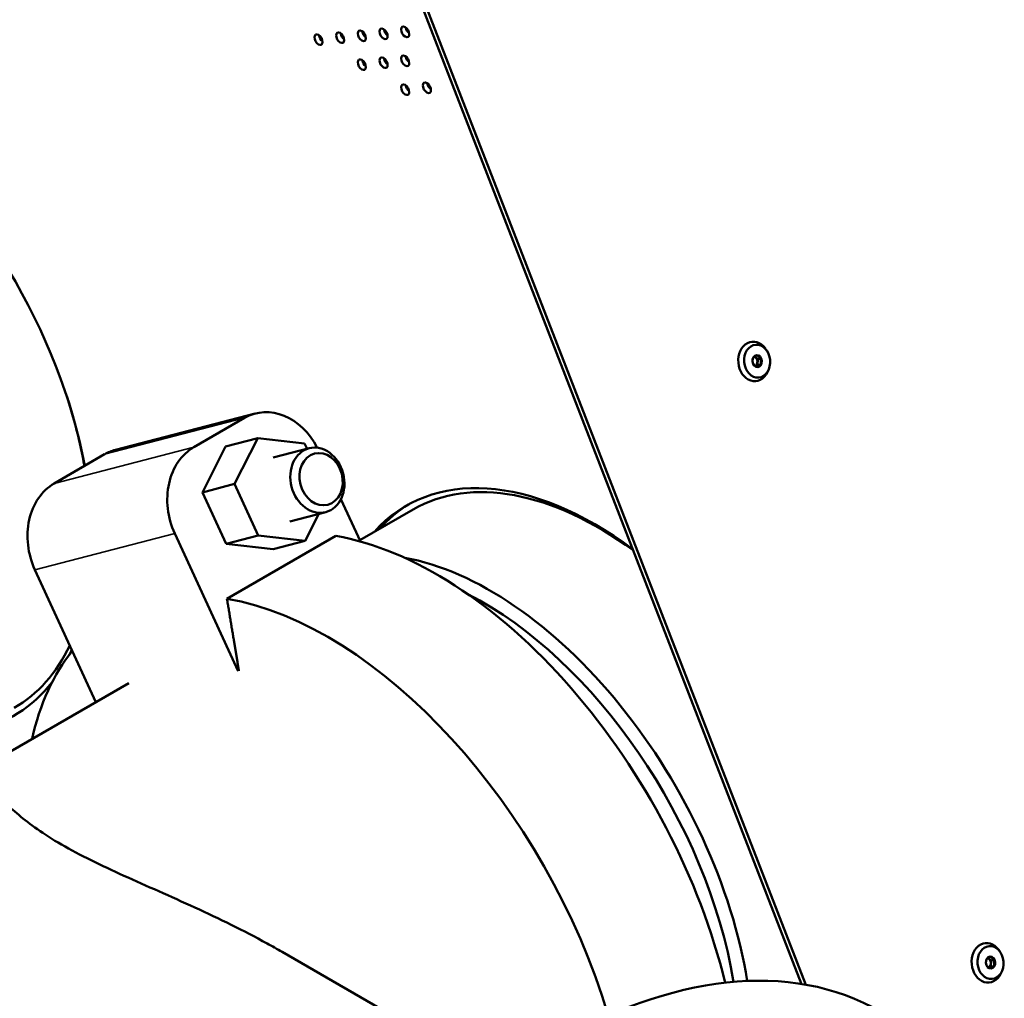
# Model space of a CAD drawing. Header units: millimetres. Extents: x 90 to 4401, y 90 to 14724.
# Tile 4 of 44: x 687 to 986, y 740 to 1036. Entities that reach past the tile are written whole.
import ezdxf

# ---------------------------------------------------------------- set-up
doc = ezdxf.new("R2010")
doc.units = ezdxf.units.MM
doc.header["$LTSCALE"] = 15
doc.layers.add('Etroit visible (ISO)', color=7, linetype='Continuous', lineweight=35)
doc.layers.add('Visible (ISO)', color=7, linetype='Continuous', lineweight=50)

msp = doc.modelspace()

# ---------------------------------------------------------------- linework, layer by layer
at = {"layer": 'Etroit visible (ISO)'}
for p, q in [((713.06, 904.64), (755.41, 915.67)), ((705.62, 907.98), (705.55, 907.94)), ((740.14, 906.85), (697.79, 895.82)), ((691.95, 869.65), (734.3, 880.67))]:
    msp.add_line(p, q, dxfattribs=at)
at = {"layer": 'Visible (ISO)'}
for p, q in [((767.72, 1147.31), (924.16, 744.11)), ((925.52, 743.88), (768.95, 1147.42)), ((910.06, 934.27), (910.92, 933.51)), ((913.64, 936.13), (913.24, 936.7)), ((910.84, 931.73), (910.23, 931.38)), ((910.92, 933.51), (910.84, 931.73)), ((911.94, 931.83), (910.84, 931.73)), ((912.02, 933.61), (910.92, 933.51)), ((914.18, 930.18), (913.88, 929.55)), ((758.68, 917.01), (716.32, 905.98)), ((740.14, 906.85), (755.41, 915.67)), ((742.71, 893.12), (749.72, 907.05)), ((759.45, 909.58), (749.72, 907.05)), ((752.44, 895.65), (759.45, 909.58)), ((759.45, 909.58), (773.65, 907.9)), ((773.65, 907.9), (774.38, 906.33)), ((713.06, 904.64), (697.79, 895.82)), ((764.12, 903.66), (775, 906.49)), ((752.44, 895.65), (742.71, 893.12)), ((759.63, 880.06), (752.44, 895.65)), ((749.9, 877.52), (742.71, 893.12)), ((784.66, 891.07), (790.58, 878.22)), ((769.16, 884.3), (780.04, 887.13)), ((777.97, 886.59), (773.83, 878.38)), ((806.52, 887.93), (790.4, 878.62)), ((734.3, 880.67), (753.57, 838.88)), ((759.63, 880.06), (749.9, 877.52)), ((773.83, 878.38), (759.63, 880.06)), ((764.1, 875.85), (749.9, 877.52)), ((783.09, 879.9), (750.14, 860.88)), ((773.83, 878.38), (764.1, 875.85)), ((691.95, 869.65), (710.43, 829.57)), ((720.41, 835.33), (673.06, 807.99)), ((766.86, 753.84), (832.71, 715.82)), ((980.77, 752.03), (981.63, 751.26)), ((984.35, 753.89), (983.95, 754.45)), ((981.55, 749.48), (980.94, 749.13)), ((981.63, 751.26), (981.55, 749.48)), ((982.65, 749.58), (981.55, 749.48)), ((982.73, 751.36), (981.63, 751.26)), ((984.89, 747.93), (984.59, 747.31))]:
    msp.add_line(p, q, dxfattribs=at)
for centre, major_axis, ratio, start_param, end_param in [((628.37, 924.61), (-57.25, 99.16), 0.57735, 4.164483, 6.470366), ((785.85, 1031.71), (0.88, -1.52), 0.57735, 4.082549, 5.342229), ((792.41, 1032.29), (0.88, -1.52), 0.57735, 4.082549, 5.342229), ((798.98, 1032.88), (0.88, -1.52), 0.57735, 4.082549, 5.342229), ((805.55, 1033.47), (0.88, -1.52), 0.57735, 4.082549, 5.342229), ((779.28, 1031.12), (0.88, -1.52), 0.57735, 4.082549, 5.342229), ((792.41, 1023.54), (0.88, -1.52), 0.57735, 4.082549, 5.342229), ((798.98, 1024.13), (0.88, -1.52), 0.57735, 4.082549, 5.342229), ((805.55, 1024.71), (0.88, -1.52), 0.57735, 4.082549, 5.342229), ((805.55, 1015.96), (0.88, -1.52), 0.57735, 4.082549, 5.342229), ((812.11, 1016.54), (0.88, -1.52), 0.57735, 4.082549, 5.342229), ((909.78, 932.79), (0.53, -5.98), 0.788675, 2.211381, 7.213397), ((909.66, 932.78), (-0.13, 1.49), 0.788675, 3.487886, 5.918978), ((629.43, 925.23), (-56.25, 97.43), 0.57735, 4.153598, 4.369423), ((763.72, 897.66), (-5.04, 19.35), 0.806353, 4.977622, 6.501854), ((721.36, 886.63), (-5.04, 19.35), 0.806353, 0, 0.218668), ((748.44, 888.84), (-5.04, 19.35), 0.806353, 0.218668, 1.789465), ((861.71, 789.89), (-57.25, 99.16), 0.57735, 5.357707, 6.470366), ((862.77, 790.5), (-56.25, 97.43), 0.57735, 5.366893, 6.283185), ((706.09, 877.81), (-5.04, 19.35), 0.806353, 0.218668, 1.789465), ((863.12, 790.71), (-57.25, 99.16), 0.57735, 0.012352, 0.187181), ((813.66, 762.15), (65, -112.58), 0.57735, 1.099532, 2.695199), ((829.86, 771.5), (56.25, -97.43), 0.57735, 0.987981, 2.68771), ((827.77, 770.3), (54.77, -94.87), 0.57735, 0.990478, 2.415823), ((780.71, 743.13), (65, -112.58), 0.57735, 1.177135, 2.695199), ((629.43, 925.23), (56.25, -97.43), 0.57735, 0, 0.379283), ((780.71, 743.13), (-65, 112.58), 0.57735, 0.21605, 0.56207), ((628.37, 924.61), (57.25, -99.16), 0.57735, 0.364274, 0.390213), ((628.37, 924.61), (57.25, -99.16), 0.57735, 6.096004, 6.512373), ((848.28, 562.5), (-100, -173.21), 0.57735, 3.141593, 6.283185), ((980.49, 750.54), (0.53, -5.98), 0.788675, 2.211381, 7.213397), ((980.37, 750.53), (-0.13, 1.49), 0.788675, 3.487886, 5.918978)]:
    msp.add_ellipse(centre, major_axis=major_axis, ratio=ratio, start_param=start_param, end_param=end_param, dxfattribs=at)
for centre, major_axis, ratio in [((784.43, 1030.89), (-0.88, 1.52), 0.57735), ((791, 1031.48), (-0.88, 1.52), 0.57735), ((797.57, 1032.06), (-0.88, 1.52), 0.57735), ((804.13, 1032.65), (-0.88, 1.52), 0.57735), ((777.87, 1030.3), (-0.88, 1.52), 0.57735), ((791, 1022.72), (-0.88, 1.52), 0.57735), ((797.57, 1023.31), (-0.88, 1.52), 0.57735), ((804.13, 1023.9), (-0.88, 1.52), 0.57735), ((810.7, 1015.73), (-0.88, 1.52), 0.57735), ((804.13, 1015.14), (-0.88, 1.52), 0.57735), ((910.76, 932.88), (-0.44, 4.98), 0.788675), ((910.76, 932.88), (-0.16, 1.79), 0.788675), ((777.52, 896.81), (2.52, -9.68), 0.806353), ((778.66, 897.11), (2.02, -7.74), 0.806353), ((981.47, 750.63), (-0.44, 4.98), 0.788675), ((981.47, 750.63), (-0.16, 1.79), 0.788675)]:
    msp.add_ellipse(centre, major_axis=major_axis, ratio=ratio, dxfattribs=at)
for points, weights in [([(909.49, 932.14), (909.26, 933.01), (909.57, 933.92)], [1.00305832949, 1.15823199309, 1.00305832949]), ([(909.57, 933.92), (909.93, 934.26), (910.84, 934.65)], [1.00305832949, 1.15823199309, 1.00305832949]), ([(910.84, 934.65), (911.16, 934.1), (912.02, 933.61)], [1.00305832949, 1.15823199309, 1.00305832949]), ([(910.67, 931.1), (909.81, 931.6), (909.49, 932.14)], [1.00305832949, 1.15823199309, 1.00305832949]), ([(911.94, 931.83), (911.03, 931.44), (910.67, 931.1)], [1.00305832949, 1.15823199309, 1.00305832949]), ([(912.02, 933.61), (911.7, 932.69), (911.94, 931.83)], [1.00305832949, 1.15823199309, 1.00305832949]), ([(750.14, 860.88), (752.08, 849.01), (753.76, 838.99)], [1, 1.00402256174, 1.00031913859]), ([(980.28, 751.68), (980.64, 752.02), (981.55, 752.41)], [1.00305832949, 1.15823199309, 1.00305832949]), ([(981.55, 752.41), (981.87, 751.86), (982.73, 751.36)], [1.00305832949, 1.15823199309, 1.00305832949]), ([(980.2, 749.9), (979.97, 750.76), (980.28, 751.68)], [1.00305832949, 1.15823199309, 1.00305832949]), ([(981.38, 748.85), (980.52, 749.35), (980.2, 749.9)], [1.00305832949, 1.15823199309, 1.00305832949]), ([(982.65, 749.58), (981.74, 749.19), (981.38, 748.85)], [1.00305832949, 1.15823199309, 1.00305832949]), ([(982.73, 751.36), (982.41, 750.45), (982.65, 749.58)], [1.00305832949, 1.15823199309, 1.00305832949])]:
    msp.add_rational_spline(points, weights, degree=2, dxfattribs=at)
msp.add_open_spline([(766.86, 753.84), (765.35, 754.71), (763.81, 755.58), (755.18, 760.31), (747.79, 763.92), (733.07, 770.68), (725.76, 773.84), (712.02, 780.07), (705.6, 783.16), (694.49, 789.58), (690.31, 792.61), (683.77, 798.09), (681.37, 800.53), (677.55, 804.47), (676.13, 805.95), (674.73, 807.01), (674.49, 807.17), (674.26, 807.3)], degree=3, knots=[29.005906, 29.005906, 29.005906, 29.005906, 29.522015, 29.522015, 31.880303, 31.880303, 34.238591, 34.238591, 36.596879, 36.596879, 38.955168, 38.955168, 41.313456, 41.313456, 43.671744, 43.671744, 44.187852, 44.187852, 44.187852, 44.187852], dxfattribs=at)

doc.saveas('drawing.dxf')
